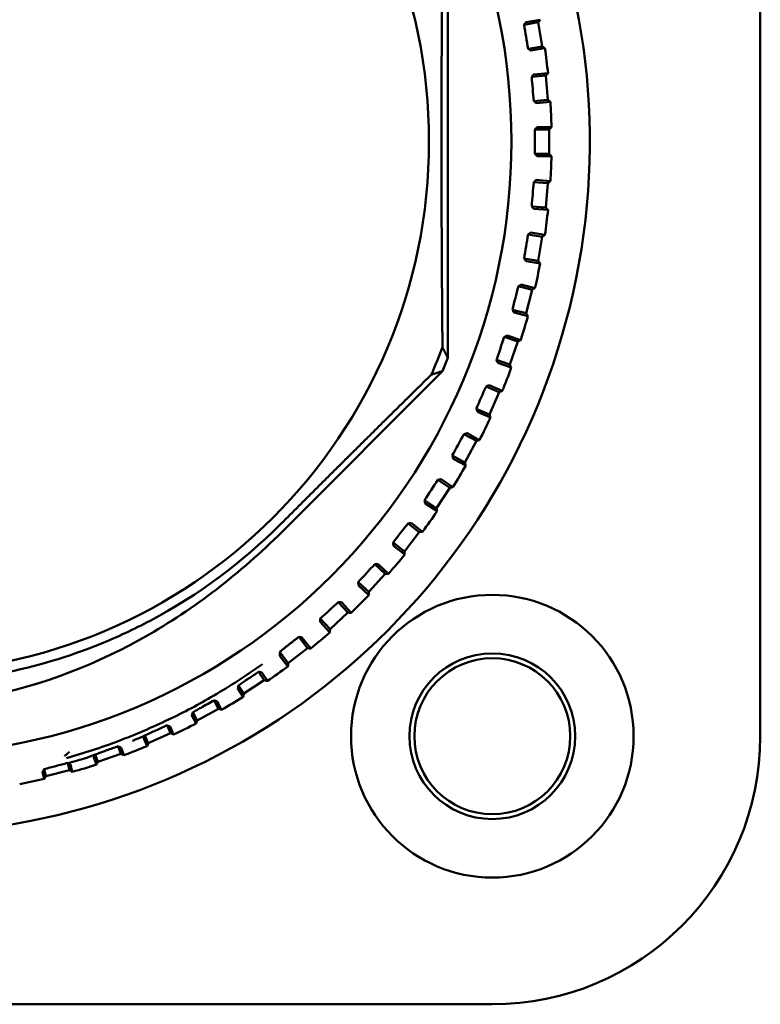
# Model space of a CAD drawing. Header units: millimetres. Extents: x 0 to 2239, y -60 to 841.
# Tile 43 of 151: x 340 to 355, y 637 to 657. Entities that reach past the tile are written whole.
import ezdxf

# ---------------------------------------------------------------- set-up
doc = ezdxf.new("R2010")
doc.units = ezdxf.units.MM
doc.layers.add('Sichtbar (ISO)', color=7, linetype='Continuous', lineweight=50)

msp = doc.modelspace()

# ---------------------------------------------------------------- linework, layer by layer
at = {"layer": 'Sichtbar (ISO)'}
for p, q in [((355.1399, 666.5629), (355.1399, 642.1629)), ((348.7274, 649.9232), (348.7274, 658.8026)), ((350.2935, 656.7613), (350.5829, 656.8096)), ((350.3096, 656.7834), (350.2935, 656.7613)), ((350.3334, 656.8152), (350.6213, 656.8634)), ((350.6652, 656.3164), (350.5829, 656.8096)), ((350.3758, 656.2681), (350.6652, 656.3164)), ((350.3758, 656.2681), (350.3982, 656.2524)), ((350.719, 656.278), (350.431, 656.23)), ((350.4476, 655.6916), (350.7401, 655.7159)), ((350.4655, 655.7124), (350.4476, 655.6916)), ((350.4918, 655.7421), (350.7828, 655.7663)), ((350.7814, 655.2176), (350.7401, 655.7159)), ((350.4889, 655.1933), (350.7814, 655.2176)), ((350.4889, 655.1933), (350.51, 655.1758)), ((350.8318, 655.1748), (350.5408, 655.1508)), ((350.5325, 654.6321), (350.5129, 654.6129)), ((350.5129, 654.6129), (350.8064, 654.6129)), ((350.5611, 654.6596), (350.8531, 654.6597)), ((350.8064, 654.1129), (350.8064, 654.6129)), ((350.5129, 654.1129), (350.8064, 654.1129)), ((350.5129, 654.1129), (350.5325, 654.0937)), ((350.8531, 654.0662), (350.5611, 654.0662)), ((350.51, 653.55), (350.4889, 653.5325)), ((350.4889, 653.5325), (350.7814, 653.5083)), ((350.5408, 653.575), (350.8318, 653.551)), ((350.7401, 653.01), (350.7814, 653.5083)), ((350.4476, 653.0342), (350.7401, 653.01)), ((350.4476, 653.0342), (350.4655, 653.0135)), ((350.7828, 652.9595), (350.4918, 652.9837)), ((350.431, 652.4959), (350.719, 652.4479)), ((350.3982, 652.4735), (350.3758, 652.4578)), ((350.3758, 652.4578), (350.6652, 652.4095)), ((350.5829, 651.9163), (350.6652, 652.4095)), ((350.2935, 651.9646), (350.5829, 651.9163)), ((350.2935, 651.9646), (350.3096, 651.9424)), ((350.6213, 651.8625), (350.3334, 651.9106)), ((350.1979, 651.4099), (350.1742, 651.396)), ((350.1742, 651.396), (350.4587, 651.324)), ((350.2325, 651.4295), (350.5155, 651.3579)), ((350.336, 650.8393), (350.4587, 651.324)), ((350.0515, 650.9113), (350.336, 650.8393)), ((350.0515, 650.9113), (350.0657, 650.8879)), ((350.3698, 650.7825), (350.0868, 650.8543)), ((349.9105, 650.3664), (349.8857, 650.3546)), ((349.8857, 650.3546), (350.1633, 650.2593)), ((349.9465, 650.3831), (350.2227, 650.2883)), ((350.001, 649.7864), (350.1633, 650.2593)), ((349.7234, 649.8817), (350.001, 649.7864)), ((349.7234, 649.8817), (349.7357, 649.8572)), ((345.3937, 646.4245), (348.6184, 649.6554)), ((350.03, 649.727), (349.7539, 649.8219)), ((349.5378, 649.3502), (349.5122, 649.3405)), ((349.5122, 649.3405), (349.781, 649.2226)), ((349.5752, 649.3639), (349.8426, 649.2467)), ((349.5801, 648.7647), (349.781, 649.2226)), ((349.3114, 648.8826), (349.5801, 648.7647)), ((349.3114, 648.8826), (349.3216, 648.8572)), ((349.6041, 648.7032), (349.3368, 648.8205)), ((349.0826, 648.3683), (349.0563, 648.3607)), ((349.0563, 648.3607), (349.3144, 648.2211)), ((349.1209, 648.3788), (349.3777, 648.2399)), ((349.0764, 647.7813), (349.3144, 648.2211)), ((348.8183, 647.921), (349.0764, 647.7813)), ((348.8183, 647.921), (348.8263, 647.8948)), ((349.0952, 647.718), (348.8385, 647.857)), ((348.5478, 647.4274), (348.5209, 647.422)), ((348.5868, 647.4347), (348.8313, 647.275)), ((348.4931, 646.8429), (348.7666, 647.2615)), ((348.5209, 647.422), (348.7666, 647.2615)), ((348.2474, 647.0034), (348.4931, 646.8429)), ((348.2474, 647.0034), (348.2533, 646.9766)), ((348.5067, 646.7782), (348.2623, 646.9379)), ((347.9371, 646.5338), (347.9099, 646.5306)), ((347.9099, 646.5306), (348.1415, 646.3504)), ((347.9766, 646.5378), (348.2071, 646.3586)), ((347.8344, 645.9558), (348.1415, 646.3504)), ((347.6028, 646.136), (347.8344, 645.9558)), ((347.6028, 646.136), (347.6064, 646.1089)), ((347.8425, 645.8902), (347.6122, 646.0696)), ((347.2547, 645.6937), (347.2273, 645.6928)), ((347.2273, 645.6928), (347.4433, 645.494)), ((347.2944, 645.6944), (347.5093, 645.4968)), ((347.1046, 645.1261), (347.4433, 645.494)), ((346.8887, 645.3249), (347.1046, 645.1261)), ((346.8887, 645.3249), (346.8901, 645.2975)), ((347.1073, 645.0601), (346.8926, 645.2579)), ((346.5053, 644.9128), (346.4779, 644.9141)), ((346.4779, 644.9141), (346.6767, 644.6982)), ((346.545, 644.9103), (346.7427, 644.6955)), ((346.3088, 644.3596), (346.6767, 644.6982)), ((346.3061, 644.2935), (346.1084, 644.5084)), ((346.1101, 644.5755), (346.1092, 644.5481)), ((346.1101, 644.5755), (346.3088, 644.3596)), ((345.694, 644.1964), (345.6668, 644.2001)), ((345.6668, 644.2001), (345.8471, 643.9685)), ((345.7333, 644.1907), (345.9126, 643.9603)), ((345.2764, 643.8876), (345.2943, 643.9083)), ((345.2764, 643.8876), (345.4525, 643.6614)), ((345.4443, 643.5958), (345.2842, 643.8016)), ((345.4525, 643.6614), (345.8471, 643.9685)), ((344.8448, 643.486), (344.96, 643.3097)), ((344.9101, 643.4714), (345.0247, 643.2962)), ((344.4304, 643.2062), (344.5414, 643.0362)), ((344.5414, 643.0362), (344.96, 643.3097)), ((344.5278, 642.9716), (344.4183, 643.1393)), ((343.929, 642.8974), (344.0215, 642.7265)), ((343.9929, 642.8774), (344.0849, 642.7076)), ((343.5629, 642.4252), (343.475, 642.5877)), ((343.4927, 642.6532), (343.5818, 642.4885)), ((343.5818, 642.4885), (344.0215, 642.7265)), ((342.9661, 642.3868), (343.0381, 642.2227)), ((342.5109, 642.18), (342.5802, 642.0219)), ((342.5802, 642.0219), (343.0381, 642.2227)), ((343.0282, 642.3617), (343.0997, 642.1987)), ((342.5562, 641.9603), (342.4878, 642.1163)), ((341.4918, 641.7902), (341.5436, 641.6395)), ((341.5436, 641.6395), (342.0165, 641.8019)), ((341.9628, 641.9583), (342.0165, 641.8019)), ((342.0225, 641.9281), (342.0758, 641.7729)), ((340.926, 641.615), (340.9635, 641.4669)), ((340.9831, 641.58), (341.0203, 641.433)), ((341.5145, 641.5802), (341.4635, 641.7288)), ((340.445, 641.2873), (340.4093, 641.4285)), ((340.4426, 641.4873), (340.4788, 641.3441)), ((340.4788, 641.3441), (340.9635, 641.4669)), ((349.6399, 636.6629), (325.2399, 636.6629))]:
    msp.add_line(p, q, dxfattribs=at)
for centre, radius in [((337.4399, 654.3629), 12.5922), ((337.4399, 654.3629), 10.9), ((349.6399, 642.1629), 2.9), ((349.6399, 642.1629), 1.7), ((349.6399, 642.1629), 1.6)]:
    msp.add_circle(centre, radius, dxfattribs=at)
for centre, radius, start, end in [((337.4399, 654.3629), 14.2, 117.67948, 62.32052), ((337.4399, 654.3629), 13.4165, 6.00422, 8.2063), ((337.4399, 654.3629), 13.4165, 1.26738, 3.46946), ((337.4399, 654.3629), 13.4165, 356.53054, 358.73262), ((337.4399, 654.3629), 13.4165, 351.7937, 353.99578), ((337.4399, 654.3629), 13.4165, 347.05686, 349.25893), ((337.4399, 654.3629), 13.4165, 342.32001, 344.52209), ((337.4399, 654.3629), 11.9457, 336.38569, 339.33926), ((337.4399, 654.3629), 12.1292, 337.16305, 338.52885), ((337.4399, 654.3629), 13.4165, 337.58317, 339.78525), ((337.4399, 654.3629), 13.4165, 332.84633, 335.04841), ((337.4399, 654.3629), 13.4165, 328.10949, 330.31156), ((337.4399, 654.3629), 13.4165, 323.37265, 325.57472), ((337.4399, 654.3629), 13.4165, 318.6358, 320.83788), ((337.4399, 654.3629), 13.4165, 313.89896, 316.10104), ((337.4399, 654.3629), 13.4165, 309.16212, 311.3642), ((337.4399, 654.3629), 13.4165, 304.42528, 306.62735), ((337.4399, 654.3629), 13.4165, 299.68844, 301.89051), ((337.4399, 654.3629), 13.4165, 294.95159, 297.15367), ((349.6399, 642.1629), 5.5, 270, 0), ((337.4399, 654.3629), 13.4165, 290.21475, 292.41683), ((337.4399, 654.3629), 13.4165, 285.47791, 287.67999), ((337.4399, 654.3629), 13.4165, 280.74107, 282.94314)]:
    msp.add_arc(centre, radius, start, end, dxfattribs=at)
for centre, major_axis, ratio, start_param, end_param in [((350.5557, 656.5516), (2.1142, -12.67), 0.0174576, 4.6929252, 4.7318528), ((350.6917, 655.461), (1.0607, -12.8013), 0.0174576, 4.6929252, 4.7318528), ((350.7371, 654.3629), (0, -12.8452), 0.0174576, 4.6929252, 4.7318528), ((350.6917, 653.2648), (-1.0607, -12.8013), 0.0174576, 4.6929252, 4.7318528), ((350.5557, 652.1743), (-2.1142, -12.67), 0.0174576, 4.6929252, 4.7318528), ((350.3302, 651.0987), (-3.1533, -12.4521), 0.0174576, 4.6929252, 4.7318528), ((350.0166, 650.0453), (-4.1708, -12.1492), 0.0174576, 4.6929252, 4.7318528), ((349.6171, 649.0215), (-5.1598, -11.7632), 0.0174576, 4.6929252, 4.7318528), ((349.1344, 648.0342), (-6.1136, -11.297), 0.0174576, 4.6929252, 4.7318528), ((348.5719, 647.0901), (-7.0256, -10.7535), 0.0174576, 4.6929252, 4.7318528), ((347.9333, 646.1956), (-7.8897, -10.1366), 0.0174576, 4.6929252, 4.7318528), ((347.223, 645.357), (-8.6998, -9.4505), 0.0174576, 4.6929252, 4.7318528), ((346.4459, 644.5799), (-9.4505, -8.6998), 0.0174576, 4.6929252, 4.7318528), ((345.3621, 643.9609), (-0.068, -0.0529), 0.0174524, 6.0057788, 6.1962468), ((345.3754, 643.9701), (-0.0831, -0.064), 0.0233277, 4.9396873, 5.9458523)]:
    msp.add_ellipse(centre, major_axis=major_axis, ratio=ratio, start_param=start_param, end_param=end_param, dxfattribs=at)
for points, weights in [([(348.6173, 658.5778), (348.5774, 654.3629), (348.6173, 650.1481)], [1.23096562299, 1.32029098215, 1.23096562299]), ([(348.6173, 650.1481), (348.6709, 650.0369), (348.7274, 649.9232)], [1.00015667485, 1.0002702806, 1.00009573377]), ([(348.6184, 649.6554), (348.5, 649.6167), (348.3853, 649.5778)], [1.00009121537, 1.00025746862, 1.00015185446]), ([(345.3002, 646.5179), (346.7776, 647.9981), (348.3853, 649.5778)], [1.27927488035, 1.27927488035, 1.2314661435]), ([(345.6668, 644.2001), (345.5109, 644.0788), (345.3552, 643.9576)], [1.69312184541, 1.69337500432, 1.69322830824])]:
    msp.add_rational_spline(points, weights, degree=2, dxfattribs=at)
for points, knots in [([(350.3334, 656.8152), (350.3331, 656.8151), (350.3313, 656.8128), (350.325, 656.8045), (350.319, 656.7964), (350.312, 656.7867), (350.3108, 656.7851), (350.3096, 656.7834)], [-0.0711820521, -0.0711820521, -0.0711820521, -0.0711820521, -0.0680336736, -0.0680336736, -0.0641085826, -0.0641085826, -0.0633683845, -0.0633683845, -0.0633683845, -0.0633683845]), ([(350.3982, 656.2524), (350.3999, 656.2512), (350.4015, 656.25), (350.4114, 656.2431), (350.4197, 656.2374), (350.4282, 656.2316), (350.4308, 656.23), (350.431, 656.23)], [-0.0079867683, -0.0079867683, -0.0079867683, -0.0079867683, -0.0072465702, -0.0072465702, -0.0033214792, -0.0033214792, -0.0001731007, -0.0001731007, -0.0001731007, -0.0001731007]), ([(350.4918, 655.7421), (350.4916, 655.7421), (350.4895, 655.7399), (350.4827, 655.7321), (350.476, 655.7245), (350.4682, 655.7155), (350.4669, 655.7139), (350.4655, 655.7124)], [-0.0711820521, -0.0711820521, -0.0711820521, -0.0711820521, -0.0680336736, -0.0680336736, -0.0641085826, -0.0641085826, -0.0633683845, -0.0633683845, -0.0633683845, -0.0633683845]), ([(350.51, 655.1758), (350.5116, 655.1745), (350.5131, 655.1732), (350.5223, 655.1656), (350.5301, 655.1591), (350.5382, 655.1527), (350.5406, 655.1508), (350.5408, 655.1508)], [-0.0079867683, -0.0079867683, -0.0079867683, -0.0079867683, -0.0072465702, -0.0072465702, -0.0033214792, -0.0033214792, -0.0001731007, -0.0001731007, -0.0001731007, -0.0001731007]), ([(350.5611, 654.6596), (350.5609, 654.6596), (350.5587, 654.6575), (350.5512, 654.6504), (350.5439, 654.6434), (350.5354, 654.635), (350.5339, 654.6336), (350.5325, 654.6321)], [-0.0711820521, -0.0711820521, -0.0711820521, -0.0711820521, -0.0680336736, -0.0680336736, -0.0641085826, -0.0641085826, -0.0633683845, -0.0633683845, -0.0633683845, -0.0633683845]), ([(350.5325, 654.0937), (350.5339, 654.0923), (350.5354, 654.0909), (350.5439, 654.0825), (350.5512, 654.0754), (350.5587, 654.0683), (350.5609, 654.0663), (350.5611, 654.0662)], [-0.0079867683, -0.0079867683, -0.0079867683, -0.0079867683, -0.0072465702, -0.0072465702, -0.0033214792, -0.0033214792, -0.0001731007, -0.0001731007, -0.0001731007, -0.0001731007]), ([(350.5408, 653.575), (350.5406, 653.575), (350.5382, 653.5732), (350.5301, 653.5667), (350.5223, 653.5603), (350.5131, 653.5526), (350.5116, 653.5514), (350.51, 653.55)], [-0.0711820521, -0.0711820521, -0.0711820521, -0.0711820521, -0.0680336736, -0.0680336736, -0.0641085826, -0.0641085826, -0.0633683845, -0.0633683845, -0.0633683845, -0.0633683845]), ([(350.4655, 653.0135), (350.4669, 653.0119), (350.4682, 653.0104), (350.476, 653.0013), (350.4827, 652.9937), (350.4895, 652.986), (350.4916, 652.9838), (350.4918, 652.9837)], [-0.0079867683, -0.0079867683, -0.0079867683, -0.0079867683, -0.0072465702, -0.0072465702, -0.0033214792, -0.0033214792, -0.0001731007, -0.0001731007, -0.0001731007, -0.0001731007]), ([(350.431, 652.4959), (350.4308, 652.4959), (350.4282, 652.4942), (350.4197, 652.4884), (350.4114, 652.4827), (350.4015, 652.4758), (350.3999, 652.4747), (350.3982, 652.4735)], [-0.0711820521, -0.0711820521, -0.0711820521, -0.0711820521, -0.0680336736, -0.0680336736, -0.0641085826, -0.0641085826, -0.0633683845, -0.0633683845, -0.0633683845, -0.0633683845]), ([(350.3096, 651.9424), (350.3108, 651.9408), (350.312, 651.9391), (350.319, 651.9295), (350.325, 651.9213), (350.3313, 651.9131), (350.3331, 651.9107), (350.3334, 651.9106)], [-0.0079867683, -0.0079867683, -0.0079867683, -0.0079867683, -0.0072465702, -0.0072465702, -0.0033214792, -0.0033214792, -0.0001731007, -0.0001731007, -0.0001731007, -0.0001731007]), ([(350.2325, 651.4295), (350.2322, 651.4295), (350.2296, 651.428), (350.2205, 651.423), (350.2118, 651.4179), (350.2014, 651.4119), (350.1997, 651.4109), (350.1979, 651.4099)], [-0.0711820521, -0.0711820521, -0.0711820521, -0.0711820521, -0.0680336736, -0.0680336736, -0.0641085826, -0.0641085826, -0.0633683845, -0.0633683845, -0.0633683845, -0.0633683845]), ([(350.0657, 650.8879), (350.0668, 650.8862), (350.0679, 650.8844), (350.0741, 650.8742), (350.0794, 650.8656), (350.0849, 650.8569), (350.0866, 650.8544), (350.0868, 650.8543)], [-0.0079867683, -0.0079867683, -0.0079867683, -0.0079867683, -0.0072465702, -0.0072465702, -0.0033214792, -0.0033214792, -0.0001731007, -0.0001731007, -0.0001731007, -0.0001731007]), ([(349.9465, 650.3831), (349.9463, 650.3831), (349.9435, 650.3819), (349.9341, 650.3776), (349.925, 650.3733), (349.9142, 650.3682), (349.9123, 650.3673), (349.9105, 650.3664)], [-0.0711820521, -0.0711820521, -0.0711820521, -0.0711820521, -0.0680336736, -0.0680336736, -0.0641085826, -0.0641085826, -0.0633683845, -0.0633683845, -0.0633683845, -0.0633683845]), ([(349.7357, 649.8572), (349.7366, 649.8553), (349.7375, 649.8535), (349.7429, 649.8428), (349.7474, 649.8338), (349.7522, 649.8246), (349.7537, 649.822), (349.7539, 649.8219)], [-0.0079867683, -0.0079867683, -0.0079867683, -0.0079867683, -0.0072465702, -0.0072465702, -0.0033214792, -0.0033214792, -0.0001731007, -0.0001731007, -0.0001731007, -0.0001731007]), ([(349.5752, 649.3639), (349.5749, 649.3639), (349.5721, 649.363), (349.5623, 649.3595), (349.5529, 649.3559), (349.5417, 649.3517), (349.5398, 649.351), (349.5378, 649.3502)], [-0.0711820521, -0.0711820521, -0.0711820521, -0.0711820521, -0.0680336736, -0.0680336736, -0.0641085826, -0.0641085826, -0.0633683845, -0.0633683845, -0.0633683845, -0.0633683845]), ([(349.3216, 648.8572), (349.3223, 648.8553), (349.3231, 648.8534), (349.3276, 648.8423), (349.3314, 648.8329), (349.3354, 648.8234), (349.3366, 648.8206), (349.3368, 648.8205)], [-0.0079867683, -0.0079867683, -0.0079867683, -0.0079867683, -0.0072465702, -0.0072465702, -0.0033214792, -0.0033214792, -0.0001731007, -0.0001731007, -0.0001731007, -0.0001731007]), ([(349.1209, 648.3788), (349.1207, 648.3789), (349.1177, 648.3782), (349.1078, 648.3755), (349.098, 648.3727), (349.0865, 648.3695), (349.0846, 648.3689), (349.0826, 648.3683)], [-0.0711820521, -0.0711820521, -0.0711820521, -0.0711820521, -0.0680336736, -0.0680336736, -0.0641085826, -0.0641085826, -0.0633683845, -0.0633683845, -0.0633683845, -0.0633683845]), ([(348.8263, 647.8948), (348.8269, 647.8928), (348.8275, 647.8909), (348.8311, 647.8795), (348.8341, 647.8698), (348.8373, 647.86), (348.8383, 647.8571), (348.8385, 647.857)], [-0.0079867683, -0.0079867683, -0.0079867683, -0.0079867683, -0.0072465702, -0.0072465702, -0.0033214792, -0.0033214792, -0.0001731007, -0.0001731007, -0.0001731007, -0.0001731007]), ([(348.5868, 647.4347), (348.5866, 647.4348), (348.5836, 647.4343), (348.5735, 647.4324), (348.5635, 647.4305), (348.5518, 647.4282), (348.5498, 647.4278), (348.5478, 647.4274)], [-0.0711820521, -0.0711820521, -0.0711820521, -0.0711820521, -0.0680336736, -0.0680336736, -0.0641085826, -0.0641085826, -0.0633683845, -0.0633683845, -0.0633683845, -0.0633683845]), ([(348.2533, 646.9766), (348.2538, 646.9746), (348.2542, 646.9726), (348.2568, 646.9609), (348.259, 646.9511), (348.2614, 646.941), (348.2621, 646.9381), (348.2623, 646.9379)], [-0.0079867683, -0.0079867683, -0.0079867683, -0.0079867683, -0.0072465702, -0.0072465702, -0.0033214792, -0.0033214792, -0.0001731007, -0.0001731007, -0.0001731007, -0.0001731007]), ([(329.4861, 646.4245), (330.2986, 645.6105), (331.1944, 644.8934), (333.2835, 643.6601), (334.4786, 643.1905), (336.3115, 642.8552), (336.8996, 642.8006), (338.0758, 642.8069), (338.6633, 642.8672), (340.4231, 643.207), (341.5511, 643.6478), (343.6232, 644.8438), (344.5528, 645.582), (345.3937, 646.4245)], [0.000001, 0.000001, 0.000001, 0.000001, 0.3450553, 0.3450553, 0.7303283, 0.7303283, 0.9071964, 0.9071964, 1.0836736, 1.0836736, 1.4456527, 1.4456527, 1.8012035, 1.8012035, 1.8012035, 1.8012035]), ([(329.5796, 646.5179), (330.3729, 645.723), (331.2839, 645.0494), (332.6111, 644.3496), (332.9512, 644.1916), (334.618, 643.5176), (336.0304, 643.2421), (338.8748, 643.2454), (340.2866, 643.5242), (341.9499, 644.2011), (342.2877, 644.3589), (343.6062, 645.057), (344.5115, 645.7276), (345.3002, 646.5179)], [0.000001, 0.000001, 0.000001, 0.000001, 0.3368888, 0.3368888, 0.448865, 0.448865, 0.8741256, 0.8741256, 1.2993584, 1.2993584, 1.4106845, 1.4106845, 1.7455959, 1.7455959, 1.7455959, 1.7455959]), ([(347.9766, 646.5378), (347.9764, 646.5379), (347.9734, 646.5377), (347.9631, 646.5367), (347.9531, 646.5356), (347.9412, 646.5342), (347.9392, 646.534), (347.9371, 646.5338)], [-0.0711820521, -0.0711820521, -0.0711820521, -0.0711820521, -0.0680336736, -0.0680336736, -0.0641085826, -0.0641085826, -0.0633683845, -0.0633683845, -0.0633683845, -0.0633683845]), ([(347.6064, 646.1089), (347.6067, 646.1068), (347.607, 646.1048), (347.6086, 646.093), (347.61, 646.083), (347.6115, 646.0727), (347.612, 646.0698), (347.6122, 646.0696)], [-0.0079867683, -0.0079867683, -0.0079867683, -0.0079867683, -0.0072465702, -0.0072465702, -0.0033214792, -0.0033214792, -0.0001731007, -0.0001731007, -0.0001731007, -0.0001731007]), ([(347.2944, 645.6944), (347.2942, 645.6946), (347.2912, 645.6946), (347.2809, 645.6944), (347.2708, 645.6942), (347.2588, 645.6938), (347.2568, 645.6937), (347.2547, 645.6937)], [-0.0711820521, -0.0711820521, -0.0711820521, -0.0711820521, -0.0680336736, -0.0680336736, -0.0641085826, -0.0641085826, -0.0633683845, -0.0633683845, -0.0633683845, -0.0633683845]), ([(346.8901, 645.2975), (346.8902, 645.2955), (346.8903, 645.2935), (346.8909, 645.2815), (346.8915, 645.2714), (346.8922, 645.2611), (346.8924, 645.2581), (346.8926, 645.2579)], [-0.0079867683, -0.0079867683, -0.0079867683, -0.0079867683, -0.0072465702, -0.0072465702, -0.0033214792, -0.0033214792, -0.0001731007, -0.0001731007, -0.0001731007, -0.0001731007]), ([(346.545, 644.9103), (346.5448, 644.9104), (346.5418, 644.9107), (346.5314, 644.9114), (346.5214, 644.9119), (346.5094, 644.9126), (346.5074, 644.9127), (346.5053, 644.9128)], [-0.0711820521, -0.0711820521, -0.0711820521, -0.0711820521, -0.0680336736, -0.0680336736, -0.0641085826, -0.0641085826, -0.0633683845, -0.0633683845, -0.0633683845, -0.0633683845]), ([(346.1092, 644.5481), (346.1091, 644.546), (346.1091, 644.544), (346.1087, 644.5321), (346.1084, 644.522), (346.1083, 644.5116), (346.1083, 644.5086), (346.1084, 644.5084)], [-0.0079867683, -0.0079867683, -0.0079867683, -0.0079867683, -0.0072465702, -0.0072465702, -0.0033214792, -0.0033214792, -0.0001731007, -0.0001731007, -0.0001731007, -0.0001731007]), ([(345.7333, 644.1907), (345.7331, 644.1908), (345.7301, 644.1913), (345.7199, 644.1929), (345.7099, 644.1943), (345.698, 644.1959), (345.696, 644.1961), (345.694, 644.1964)], [-0.0711820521, -0.0711820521, -0.0711820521, -0.0711820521, -0.0680336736, -0.0680336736, -0.0641085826, -0.0641085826, -0.0633683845, -0.0633683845, -0.0633683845, -0.0633683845]), ([(345.2764, 643.8876), (345.2768, 643.8584), (345.2781, 643.8331), (345.2809, 643.8116), (345.282, 643.8057), (345.2837, 643.8023), (345.2839, 643.8019), (345.2842, 643.8016)], [-0.17299684, -0.17299684, -0.17299684, -0.17299684, -0.08067504, -0.08067504, -0.04033752, -0.04033752, -0.03425969, -0.03425969, -0.03425969, -0.03425969]), ([(343.9233, 642.9964), (343.9251, 642.9974), (344.2416, 643.1845), (344.5809, 643.4037), (344.9227, 643.6431)], [0.74860318, 0.74860318, 0.74860318, 0.74860318, 0.75, 1, 1, 1, 1]), ([(344.4298, 643.2067), (344.456, 643.2235), (344.482, 643.241), (344.5328, 643.2753), (344.559, 643.293), (344.602, 643.3221), (344.6199, 643.3341), (344.6703, 643.3682), (344.7047, 643.3914), (344.773, 643.4375), (344.8094, 643.4621), (344.8448, 643.486)], [-0.066218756, -0.066218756, -0.066218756, -0.066218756, -0.053918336, -0.053918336, -0.04153005, -0.04153005, -0.032957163, -0.032957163, -0.016953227, -0.016953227, -0.00000093, -0.00000093, -0.00000093, -0.00000093]), ([(344.9101, 643.4714), (344.91, 643.4716), (344.9079, 643.4722), (344.9013, 643.4738), (344.8975, 643.4746), (344.8877, 643.4768), (344.882, 643.4781), (344.8709, 643.4805), (344.866, 643.4815), (344.8556, 643.4837), (344.8502, 643.4849), (344.8448, 643.486)], [0.000001, 0.000001, 0.000001, 0.000001, 0.003937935, 0.003937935, 0.006692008, 0.006692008, 0.009349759, 0.009349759, 0.011261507, 0.011261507, 0.013269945, 0.013269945, 0.013269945, 0.013269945]), ([(344.4298, 643.2067), (344.4266, 643.1869), (344.4234, 643.17), (344.4202, 643.1522), (344.4193, 643.1474), (344.4184, 643.1413), (344.4181, 643.1395), (344.4183, 643.1393)], [0.000257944, 0.000257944, 0.000257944, 0.000257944, 0.009207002, 0.009207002, 0.013419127, 0.013419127, 0.016998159, 0.016998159, 0.016998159, 0.016998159]), ([(340.8999, 641.7134), (341.2585, 641.8144), (341.9588, 642.042), (343.027, 642.5037), (343.6104, 642.8116), (343.9233, 642.9964)], [0.00000136, 0.00000136, 0.00000136, 0.00000136, 0.25, 0.5, 0.74860318, 0.74860318, 0.74860318, 0.74860318]), ([(343.6619, 642.7479), (343.7066, 642.7729), (343.7514, 642.798), (343.8404, 642.8478), (343.8846, 642.8725), (343.9284, 642.8978)], [-0.039519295, -0.039519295, -0.039519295, -0.039519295, -0.019703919, -0.019703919, -0.000096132, -0.000096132, -0.000096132, -0.000096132]), ([(343.9929, 642.8774), (343.9928, 642.8776), (343.9907, 642.8784), (343.9839, 642.8807), (343.98, 642.8819), (343.9701, 642.885), (343.9644, 642.8867), (343.9531, 642.8902), (343.948, 642.8917), (343.9382, 642.8946), (343.9336, 642.896), (343.9284, 642.8978)], [0.000001, 0.000001, 0.000001, 0.000001, 0.003910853, 0.003910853, 0.006644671, 0.006644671, 0.009298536, 0.009298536, 0.011289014, 0.011289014, 0.013011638, 0.013011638, 0.013011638, 0.013011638]), ([(343.4927, 642.6534), (343.4874, 642.6346), (343.4828, 642.6182), (343.4781, 642.6006), (343.4768, 642.5958), (343.4753, 642.5897), (343.4749, 642.5878), (343.475, 642.5877)], [0.000121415, 0.000121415, 0.000121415, 0.000121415, 0.008704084, 0.008704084, 0.012824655, 0.012824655, 0.016354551, 0.016354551, 0.016354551, 0.016354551]), ([(343.6619, 642.7479), (343.6338, 642.7321), (343.6056, 642.7164), (343.5493, 642.6849), (343.5211, 642.6691), (343.4927, 642.6534)], [0.000018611, 0.000018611, 0.000018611, 0.000018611, 0.012469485, 0.012469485, 0.024961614, 0.024961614, 0.024961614, 0.024961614]), ([(342.9662, 642.3868), (342.8898, 642.3521), (342.8134, 642.3174), (342.6615, 642.2484), (342.586, 642.2141), (342.5107, 642.1797)], [0.000010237, 0.000010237, 0.000010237, 0.000010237, 0.031452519, 0.031452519, 0.062503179, 0.062503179, 0.062503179, 0.062503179]), ([(343.0282, 642.3617), (343.0281, 642.3618), (343.0264, 642.3626), (343.0197, 642.3655), (343.0159, 642.3671), (343.0061, 642.371), (343.0004, 642.3733), (342.9897, 642.3776), (342.9852, 642.3793), (342.9759, 642.383), (342.971, 642.3849), (342.9662, 642.3868)], [0.000001, 0.000001, 0.000001, 0.000001, 0.003399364, 0.003399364, 0.00573711, 0.00573711, 0.008013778, 0.008013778, 0.009531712, 0.009531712, 0.011104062, 0.011104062, 0.011104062, 0.011104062]), ([(342.5107, 642.1797), (342.4493, 642.1523), (342.3882, 642.1259), (342.3279, 642.1001), (342.3037, 642.0897), (342.2796, 642.0795), (342.2555, 642.0693)], [0, 0, 0, 0, 0.33333333, 0.33333333, 0.33333333, 0.46705599, 0.46705599, 0.46705599, 0.46705599]), ([(342.5107, 642.1797), (342.5039, 642.1615), (342.498, 642.1455), (342.4918, 642.1286), (342.4902, 642.124), (342.4883, 642.1182), (342.4877, 642.1164), (342.4878, 642.1163)], [0.0000122, 0.0000122, 0.0000122, 0.0000122, 0.008387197, 0.008387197, 0.012276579, 0.012276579, 0.015645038, 0.015645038, 0.015645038, 0.015645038]), ([(340.9641, 641.8446), (340.9616, 641.8425), (340.9588, 641.8404), (340.9561, 641.8383), (340.9261, 641.8153), (340.8993, 641.79), (340.8691, 641.7653)], [0, 0, 0, 0, 0.0846329, 0.0846329, 0.0846329, 1, 1, 1, 1]), ([(341.4901, 641.7868), (341.4667, 641.7789), (341.3072, 641.7106), (341.1301, 641.6667), (340.9672, 641.6179), (340.9363, 641.6089)], [0.00004317, 0.00004317, 0.00004317, 0.00004317, 0.12972679, 0.83453538, 1, 1, 1, 1]), ([(341.4901, 641.7868), (341.4808, 641.767), (341.4743, 641.7532), (341.4679, 641.7391), (341.4662, 641.7353), (341.464, 641.7304), (341.4635, 641.729), (341.4635, 641.7288)], [0, 0, 0, 0, 0.008056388, 0.008056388, 0.011827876, 0.011827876, 0.015145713, 0.015145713, 0.015145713, 0.015145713]), ([(341.9643, 641.9576), (341.8847, 641.9304), (341.8059, 641.9023), (341.6475, 641.8458), (341.5678, 641.8174), (341.4901, 641.7868)], [0.00029885, 0.00029885, 0.00029885, 0.00029885, 0.030571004, 0.030571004, 0.061187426, 0.061187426, 0.061187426, 0.061187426]), ([(342.0225, 641.9281), (342.0225, 641.9282), (342.0212, 641.929), (342.0158, 641.9318), (342.0123, 641.9336), (342.0031, 641.9383), (341.9976, 641.9411), (341.9872, 641.9462), (341.9829, 641.9484), (341.9737, 641.9529), (341.969, 641.9552), (341.9643, 641.9576)], [0.000000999, 0.000000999, 0.000000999, 0.000000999, 0.002936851, 0.002936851, 0.005348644, 0.005348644, 0.007693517, 0.007693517, 0.009246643, 0.009246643, 0.010848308, 0.010848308, 0.010848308, 0.010848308]), ([(340.926, 641.615), (340.8455, 641.5938), (340.7648, 641.5724), (340.6037, 641.5299), (340.5232, 641.5086), (340.4426, 641.4873)], [0.000043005, 0.000043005, 0.000043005, 0.000043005, 0.029142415, 0.029142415, 0.058130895, 0.058130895, 0.058130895, 0.058130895]), ([(340.8706, 641.7622), (340.87, 641.7627), (340.8691, 641.7638), (340.8687, 641.7647), (340.8688, 641.765), (340.8691, 641.7653)], [0.00000612, 0.00000612, 0.00000612, 0.00000612, 0.33333333, 0.66666667, 0.99999975, 0.99999975, 0.99999975, 0.99999975]), ([(340.9363, 641.6089), (340.9345, 641.6099), (340.9328, 641.611), (340.9294, 641.613), (340.9277, 641.614), (340.926, 641.615)], [0.000015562, 0.000015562, 0.000015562, 0.000015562, 0.0006274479, 0.0006274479, 0.0012321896, 0.0012321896, 0.0012321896, 0.0012321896]), ([(340.9831, 641.58), (340.983, 641.5801), (340.9821, 641.5808), (340.9779, 641.5835), (340.9747, 641.5856), (340.966, 641.5909), (340.9607, 641.5941), (340.949, 641.6013), (340.9428, 641.605), (340.9363, 641.6089)], [0.000001, 0.000001, 0.000001, 0.000001, 0.0024908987, 0.0024908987, 0.0049782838, 0.0049782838, 0.0074010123, 0.0074010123, 0.0097140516, 0.0097140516, 0.0097140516, 0.0097140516]), ([(340.4354, 641.475), (340.4276, 641.4614), (340.4209, 641.4497), (340.414, 641.4374), (340.4122, 641.4342), (340.4099, 641.4299), (340.4093, 641.4286), (340.4093, 641.4285)], [0.000027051, 0.000027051, 0.000027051, 0.000027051, 0.006611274, 0.006611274, 0.009676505, 0.009676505, 0.012412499, 0.012412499, 0.012412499, 0.012412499]), ([(340.4354, 641.475), (340.4367, 641.4771), (340.4379, 641.4792), (340.4403, 641.4833), (340.4414, 641.4853), (340.4426, 641.4873)], [-0.0021590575, -0.0021590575, -0.0021590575, -0.0021590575, -0.0011030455, -0.0011030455, -0.0001018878, -0.0001018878, -0.0001018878, -0.0001018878])]:
    msp.add_open_spline(points, degree=3, knots=knots, dxfattribs=at)
for points in [[(350.5829, 656.8096), (350.5957, 656.8275), (350.6085, 656.8454), (350.6213, 656.8633)], [(350.6213, 656.8634), (350.6213, 656.8634), (350.6213, 656.8633), (350.6213, 656.8633)], [(350.719, 656.278), (350.7011, 656.2908), (350.6832, 656.3036), (350.6652, 656.3164)], [(350.719, 656.278), (350.719, 656.278), (350.719, 656.278), (350.719, 656.278)], [(350.7401, 655.7159), (350.7543, 655.7327), (350.7686, 655.7495), (350.7828, 655.7663)], [(350.7828, 655.7663), (350.7828, 655.7663), (350.7828, 655.7663), (350.7828, 655.7663)], [(350.8318, 655.1749), (350.815, 655.1891), (350.7982, 655.2033), (350.7814, 655.2176)], [(350.8318, 655.1749), (350.8318, 655.1748), (350.8318, 655.1748), (350.8318, 655.1748)], [(350.8064, 654.6129), (350.822, 654.6285), (350.8375, 654.6441), (350.8531, 654.6597)], [(350.8531, 654.6597), (350.8531, 654.6597), (350.8531, 654.6597), (350.8531, 654.6597)], [(350.8531, 654.0662), (350.8375, 654.0818), (350.822, 654.0973), (350.8064, 654.1129)], [(350.8531, 654.0662), (350.8531, 654.0662), (350.8531, 654.0662), (350.8531, 654.0662)], [(350.7814, 653.5083), (350.7982, 653.5225), (350.815, 653.5367), (350.8318, 653.551)], [(350.8318, 653.551), (350.8318, 653.551), (350.8318, 653.551), (350.8318, 653.551)], [(350.7828, 652.9596), (350.7686, 652.9764), (350.7543, 652.9932), (350.7401, 653.01)], [(350.7828, 652.9596), (350.7828, 652.9595), (350.7828, 652.9595), (350.7828, 652.9595)], [(350.6652, 652.4095), (350.6832, 652.4223), (350.7011, 652.4351), (350.719, 652.4479)], [(350.719, 652.4479), (350.719, 652.4479), (350.719, 652.4479), (350.719, 652.4479)], [(350.6213, 651.8625), (350.6085, 651.8804), (350.5957, 651.8984), (350.5829, 651.9163)], [(350.6213, 651.8625), (350.6213, 651.8625), (350.6213, 651.8625), (350.6213, 651.8625)], [(350.4587, 651.324), (350.4777, 651.3353), (350.4966, 651.3466), (350.5155, 651.3578)], [(350.5155, 651.3578), (350.5155, 651.3578), (350.5155, 651.3578), (350.5155, 651.3578)], [(350.3698, 650.7825), (350.3585, 650.8015), (350.3473, 650.8204), (350.336, 650.8393)], [(350.3698, 650.7825), (350.3698, 650.7825), (350.3698, 650.7825), (350.3698, 650.7825)], [(350.1633, 650.2593), (350.1831, 650.269), (350.2029, 650.2786), (350.2227, 650.2883)], [(350.2227, 650.2883), (350.2227, 650.2883), (350.2227, 650.2883), (350.2227, 650.2883)], [(350.03, 649.727), (350.0203, 649.7468), (350.0106, 649.7666), (350.001, 649.7864)], [(350.03, 649.727), (350.03, 649.727), (350.03, 649.727), (350.03, 649.727)], [(349.781, 649.2226), (349.8015, 649.2306), (349.822, 649.2386), (349.8425, 649.2467)], [(349.8426, 649.2467), (349.8426, 649.2467), (349.8426, 649.2466), (349.8425, 649.2467)], [(349.6042, 648.7032), (349.5962, 648.7237), (349.5881, 648.7442), (349.5801, 648.7647)], [(349.6042, 648.7032), (349.6042, 648.7032), (349.6042, 648.7031), (349.6042, 648.7031)], [(349.3144, 648.2211), (349.3355, 648.2273), (349.3566, 648.2336), (349.3777, 648.2399)], [(349.3777, 648.2399), (349.3777, 648.2399), (349.3777, 648.2399), (349.3777, 648.2399)], [(349.0952, 647.718), (349.089, 647.7391), (349.0827, 647.7602), (349.0764, 647.7813)], [(349.0952, 647.718), (349.0952, 647.718), (349.0952, 647.718), (349.0952, 647.718)], [(348.7666, 647.2615), (348.7882, 647.266), (348.8097, 647.2705), (348.8313, 647.275)], [(348.8313, 647.275), (348.8313, 647.275), (348.8313, 647.275), (348.8313, 647.275)], [(348.5067, 646.7782), (348.5022, 646.7998), (348.4977, 646.8213), (348.4931, 646.8429)], [(348.5067, 646.7782), (348.5067, 646.7782), (348.5067, 646.7782), (348.5067, 646.7782)], [(348.1415, 646.3504), (348.1633, 646.3531), (348.1852, 646.3558), (348.2071, 646.3585)], [(348.2071, 646.3585), (348.2071, 646.3585), (348.2071, 646.3585), (348.2071, 646.3585)], [(347.8425, 645.8902), (347.8398, 645.9121), (347.8371, 645.9339), (347.8344, 645.9558)], [(347.8425, 645.8902), (347.8426, 645.8902), (347.8426, 645.8902), (347.8426, 645.8902)], [(347.4433, 645.494), (347.4653, 645.4949), (347.4873, 645.4958), (347.5093, 645.4967)], [(347.5093, 645.4967), (347.5093, 645.4967), (347.5093, 645.4967), (347.5093, 645.4967)], [(347.1073, 645.0601), (347.1064, 645.0821), (347.1055, 645.1041), (347.1046, 645.1261)], [(347.1073, 645.0601), (347.1074, 645.0601), (347.1074, 645.0601), (347.1074, 645.0601)], [(346.6767, 644.6982), (346.6987, 644.6973), (346.7207, 644.6964), (346.7427, 644.6955)], [(346.7428, 644.6955), (346.7428, 644.6955), (346.7427, 644.6955), (346.7427, 644.6955)], [(346.3061, 644.2936), (346.307, 644.3156), (346.3079, 644.3376), (346.3088, 644.3596)], [(346.3061, 644.2936), (346.3061, 644.2935), (346.3061, 644.2935), (346.3061, 644.2935)], [(345.8471, 643.9685), (345.8689, 643.9657), (345.8908, 643.963), (345.9126, 643.9603)], [(345.9127, 643.9603), (345.9127, 643.9603), (345.9126, 643.9603), (345.9126, 643.9603)], [(345.4443, 643.5958), (345.447, 643.6176), (345.4498, 643.6395), (345.4525, 643.6614)], [(345.4443, 643.5958), (345.4443, 643.5958), (345.4443, 643.5958), (345.4443, 643.5958)], [(344.96, 643.3097), (344.9815, 643.3052), (345.0031, 643.3007), (345.0247, 643.2962)], [(345.0247, 643.2961), (345.0247, 643.2961), (345.0247, 643.2962), (345.0247, 643.2962)], [(344.5278, 642.9716), (344.5323, 642.9931), (344.5369, 643.0147), (344.5414, 643.0362)], [(344.5278, 642.9716), (344.5278, 642.9716), (344.5278, 642.9715), (344.5278, 642.9715)], [(344.0215, 642.7265), (344.0426, 642.7202), (344.0637, 642.7139), (344.0849, 642.7076)], [(344.0849, 642.7076), (344.0849, 642.7076), (344.0849, 642.7076), (344.0849, 642.7076)], [(343.5629, 642.4252), (343.5692, 642.4463), (343.5755, 642.4674), (343.5818, 642.4885)], [(343.5629, 642.4252), (343.5629, 642.4251), (343.5629, 642.4251), (343.5629, 642.4251)], [(343.0381, 642.2227), (343.0586, 642.2147), (343.0792, 642.2067), (343.0997, 642.1987)], [(343.0997, 642.1987), (343.0997, 642.1987), (343.0997, 642.1987), (343.0997, 642.1987)], [(342.5562, 641.9603), (342.5642, 641.9808), (342.5722, 642.0013), (342.5802, 642.0219)], [(342.0165, 641.8019), (342.0363, 641.7922), (342.056, 641.7825), (342.0758, 641.7729)], [(342.0759, 641.7728), (342.0759, 641.7728), (342.0758, 641.7728), (342.0758, 641.7729)], [(342.5562, 641.9603), (342.5562, 641.9603), (342.5562, 641.9603), (342.5562, 641.9603)], [(341.5145, 641.5802), (341.5242, 641.5999), (341.5339, 641.6197), (341.5436, 641.6395)], [(341.5145, 641.5802), (341.5145, 641.5801), (341.5145, 641.5801), (341.5145, 641.5801)], [(340.9635, 641.4669), (340.9825, 641.4556), (341.0014, 641.4443), (341.0203, 641.433)], [(341.0203, 641.433), (341.0203, 641.433), (341.0203, 641.433), (341.0203, 641.433)], [(339.9404, 641.1815), (339.9404, 641.1815), (339.9404, 641.1815), (339.9403, 641.1815)], [(340.445, 641.2873), (340.4563, 641.3063), (340.4676, 641.3252), (340.4788, 641.3441)], [(340.445, 641.2873), (340.445, 641.2873), (340.445, 641.2873), (340.445, 641.2873)]]:
    msp.add_open_spline(points, degree=3, dxfattribs=at)

doc.saveas('drawing.dxf')
